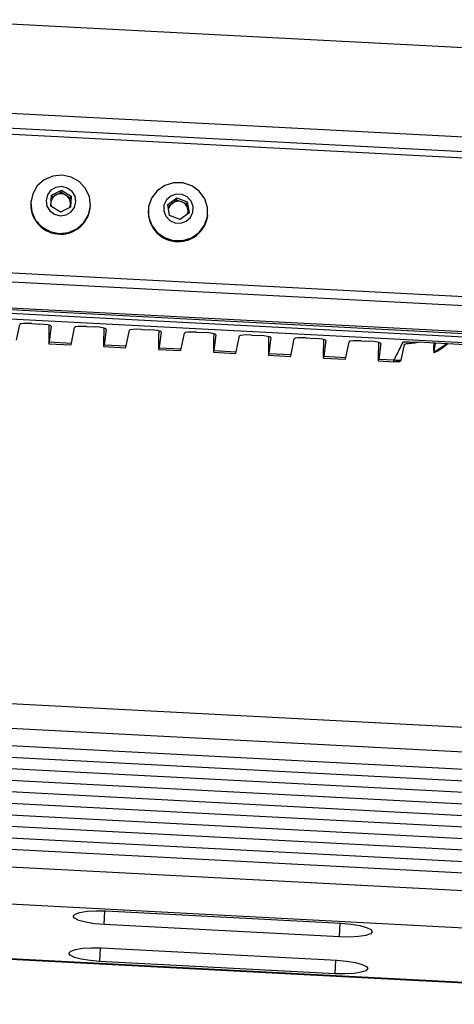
# Model space of a CAD drawing. Header units: millimetres. Extents: x 9 to 583, y 10 to 410.
# Tile 4 of 107: x 106 to 117, y 61 to 86. Entities that reach past the tile are written whole.
import ezdxf

# ---------------------------------------------------------------- set-up
doc = ezdxf.new("R2010")
doc.units = ezdxf.units.MM

msp = doc.modelspace()

# ---------------------------------------------------------------- linework, layer by layer
at = {"color": 7, "linetype": 'Continuous', "lineweight": 25}
for p, q in [((104.1889, 86.1454), (162.1035, 83.1169)), ((161.9669, 80.8422), (104.0524, 83.8707)), ((159.9158, 80.5693), (106.0752, 83.3847)), ((159.9105, 80.4123), (106.0699, 83.2278)), ((107.2143, 81.6778), (107.4708, 81.8056)), ((107.3359, 81.6861), (107.4642, 81.75)), ((107.4642, 81.75), (107.4708, 81.8056)), ((107.4642, 81.75), (107.5855, 81.6731)), ((107.4708, 81.8056), (107.7136, 81.6517)), ((106.6931, 81.5365), (106.6912, 81.5203)), ((107.2005, 81.3963), (107.2143, 81.6778)), ((107.2117, 81.6243), (107.3359, 81.6861)), ((107.5855, 81.6731), (107.7069, 81.5961)), ((107.7136, 81.6517), (107.6998, 81.3701)), ((107.7069, 81.5961), (107.7, 81.4553)), ((107.7069, 81.5961), (107.7136, 81.6517)), ((110.1795, 81.4367), (110.4045, 81.6121)), ((110.2854, 81.4688), (110.3979, 81.5565)), ((110.3979, 81.5565), (110.4045, 81.6121)), ((110.3979, 81.5565), (110.5324, 81.5047)), ((110.4045, 81.6121), (110.6735, 81.5085)), ((110.5324, 81.5047), (110.6669, 81.4529)), ((110.6669, 81.4529), (110.6735, 81.5085)), ((110.6735, 81.5085), (110.7175, 81.2295)), ((107.4432, 81.2424), (107.2005, 81.3963)), ((107.6998, 81.3701), (107.4432, 81.2424)), ((107.7, 81.4553), (107.6957, 81.3681)), ((108.2004, 81.3395), (108.2023, 81.3558)), ((109.6846, 81.3457), (109.6826, 81.3294)), ((110.2235, 81.1578), (110.1795, 81.4367)), ((110.1866, 81.3918), (110.2854, 81.4688)), ((110.6669, 81.4529), (110.6889, 81.3134)), ((110.6889, 81.3134), (110.7038, 81.2188)), ((110.4925, 81.0542), (110.2235, 81.1578)), ((110.7175, 81.2295), (110.4925, 81.0542)), ((111.1919, 81.1487), (111.1938, 81.1649)), ((105.8977, 79.7161), (159.7383, 76.9006)), ((159.7236, 76.6627), (105.883, 79.4782)), ((105.8066, 78.8258), (159.6453, 76.0104)), ((105.7738, 78.5457), (118.8115, 77.864)), ((119.0287, 77.9947), (105.7907, 78.6869)), ((106.3235, 77.9825), (106.4068, 78.3832)), ((106.7128, 78.4059), (106.9156, 78.3953)), ((107.2088, 78.3413), (107.1582, 77.9389)), ((107.7215, 77.9094), (107.8048, 78.3101)), ((108.1107, 78.3328), (108.3136, 78.3222)), ((108.6067, 78.2682), (108.5561, 77.8658)), ((109.1194, 77.8363), (109.2027, 78.237)), ((109.5087, 78.2597), (109.7115, 78.2491)), ((110.0047, 78.1951), (109.954, 77.7927)), ((110.5173, 77.7632), (110.6006, 78.1639)), ((110.9066, 78.1866), (111.1094, 78.176)), ((111.4026, 78.122), (111.352, 77.7196)), ((111.9153, 77.6901), (111.9986, 78.0908)), ((112.3045, 78.1135), (112.5074, 78.1029)), ((112.8005, 78.0489), (112.7499, 77.6465)), ((113.3132, 77.617), (113.3965, 78.0177)), ((113.7025, 78.0404), (113.9053, 78.0298)), ((107.1491, 77.8938), (107.7051, 77.8647)), ((107.1582, 77.9389), (107.7215, 77.9094)), ((108.547, 77.8207), (109.103, 77.7916)), ((108.5561, 77.8658), (109.1194, 77.8363)), ((109.9449, 77.7476), (110.501, 77.7185)), ((109.954, 77.7927), (110.5173, 77.7632)), ((114.1985, 77.9758), (114.1478, 77.5733)), ((114.7112, 77.5439), (114.7945, 77.9446)), ((115.1004, 77.9673), (115.3032, 77.9567)), ((115.5964, 77.9027), (115.5458, 77.5002)), ((116.1924, 77.8725), (116.1093, 77.4774)), ((118.9058, 77.8072), (116.5525, 77.9302)), ((116.9566, 77.693), (116.9873, 77.9075)), ((111.3429, 77.6745), (111.8989, 77.6454)), ((111.352, 77.7196), (111.9153, 77.6901)), ((112.7408, 77.6014), (113.2968, 77.5723)), ((112.7499, 77.6465), (113.3132, 77.617)), ((114.1388, 77.5283), (114.6948, 77.4992)), ((114.1478, 77.5733), (114.7112, 77.5439)), ((115.5458, 77.5002), (115.9369, 77.4798)), ((115.5367, 77.4552), (115.924, 77.4349)), ((115.9249, 77.4376), (116.0941, 77.4392)), ((116.1093, 77.4774), (116.094, 77.448)), ((171.7649, 65.2908), (92.0825, 69.4576)), ((171.7436, 64.6629), (92.0612, 68.8297)), ((171.7221, 64.224), (92.0397, 68.3908)), ((171.7077, 63.9313), (92.0253, 68.0981)), ((171.6934, 63.6387), (92.011, 67.8055)), ((171.679, 63.346), (91.9966, 67.5128)), ((171.6647, 63.0534), (91.9823, 67.2202)), ((171.6503, 62.7607), (91.9679, 66.9276)), ((171.636, 62.4681), (91.9535, 66.6349)), ((171.6216, 62.1755), (91.9392, 66.3423)), ((171.6073, 61.8828), (91.9248, 66.0496)), ((171.5929, 61.5902), (91.9105, 65.757)), ((91.889, 65.318), (171.5714, 61.1512)), ((108.6006, 63.4487), (114.5918, 63.1354)), ((114.5503, 62.789), (108.5591, 63.1023)), ((96.1143, 62.7468), (128.1595, 61.071)), ((108.4879, 62.5079), (114.4791, 62.1946)), ((114.4376, 61.8482), (108.4464, 62.1615))]:
    msp.add_line(p, q, dxfattribs=at)
at = {"color": 8, "linetype": 'Continuous', "lineweight": 25}
for p, q in [((159.7058, 75.9536), (105.8009, 78.7725)), ((105.8067, 78.8281), (159.6457, 76.0127)), ((130.5242, 62.3432), (91.8302, 64.3666)), ((108.5591, 63.1023), (108.5762, 63.4499)), ((114.5503, 62.789), (114.5673, 63.1367)), ((96.0989, 62.7663), (128.1604, 61.0897)), ((108.4464, 62.1615), (108.4635, 62.5091)), ((114.4376, 61.8482), (114.4546, 62.1959))]:
    msp.add_line(p, q, dxfattribs=at)
at = {"color": 7, "linetype": 'Continuous', "lineweight": 25, "flags": 128}
for points in [[(108.2066, 81.4065), (108.1807, 81.6375), (108.083, 81.8498), (107.9232, 82.0226), (107.7168, 82.139), (107.4841, 82.1875), (107.2478, 82.1635), (107.0311, 82.0693), (106.8551, 81.914), (106.7372, 81.713), (106.6888, 81.4858), (106.7147, 81.2548), (106.8124, 81.0425), (106.9722, 80.8697), (107.1786, 80.7533), (107.4114, 80.7048), (107.6476, 80.7288), (107.8644, 80.8231), (108.0403, 80.9783), (108.1582, 81.1793), (108.2066, 81.4065)], [(107.8365, 81.5042), (107.8145, 81.6475), (107.7382, 81.7721), (107.619, 81.8589), (107.4752, 81.8947), (107.3286, 81.8741), (107.2016, 81.8001), (107.1134, 81.6842), (107.0776, 81.5438), (107.0995, 81.4005), (107.1759, 81.2759), (107.295, 81.1891), (107.4389, 81.1533), (107.5854, 81.1739), (107.7125, 81.2479), (107.8006, 81.3638), (107.8365, 81.5042)], [(111.1901, 81.3644), (111.1175, 81.586), (110.9786, 81.7752), (110.7868, 81.9135), (110.5611, 81.9874), (110.3234, 81.9897), (110.097, 81.92), (109.9041, 81.7853), (109.7636, 81.5987), (109.6893, 81.3785), (109.6883, 81.1462), (109.7609, 80.9246), (109.8998, 80.7354), (110.0916, 80.5971), (110.3173, 80.5232), (110.555, 80.5209), (110.7814, 80.5906), (110.9743, 80.7253), (111.1147, 80.9119), (111.1891, 81.1321), (111.1901, 81.3644)], [(110.824, 81.3877), (110.7732, 81.524), (110.673, 81.6313), (110.5387, 81.6932), (110.3906, 81.7003), (110.2513, 81.6515), (110.1421, 81.5542), (110.0795, 81.4233), (110.0731, 81.2786), (110.1238, 81.1422), (110.224, 81.0349), (110.3584, 80.973), (110.5064, 80.966), (110.6457, 81.0148), (110.7549, 81.1121), (110.8175, 81.243), (110.824, 81.3877)], [(108.5591, 63.1023), (108.3102, 63.1239), (108.0877, 63.1603), (107.9133, 63.2079), (107.8042, 63.2622), (107.771, 63.3178), (107.817, 63.3693), (107.9377, 63.4116), (108.1212, 63.4405), (108.3496, 63.4533), (108.6006, 63.4487)], [(114.5918, 63.1354), (114.8407, 63.1139), (115.0632, 63.0775), (115.2375, 63.0298), (115.3466, 62.9755), (115.3798, 62.9199), (115.3338, 62.8685), (115.2132, 62.8262), (115.0296, 62.7973), (114.8012, 62.7844), (114.5503, 62.789)], [(108.4464, 62.1615), (108.1975, 62.183), (107.975, 62.2194), (107.8006, 62.2671), (107.6915, 62.3214), (107.6584, 62.377), (107.7044, 62.4284), (107.825, 62.4707), (108.0085, 62.4997), (108.237, 62.5125), (108.4879, 62.5079)], [(114.4791, 62.1946), (114.728, 62.173), (114.9505, 62.1366), (115.1249, 62.089), (115.234, 62.0347), (115.2671, 61.9791), (115.2211, 61.9276), (115.1005, 61.8854), (114.917, 61.8564), (114.6885, 61.8436), (114.4376, 61.8482)]]:
    msp.add_lwpolyline(points, dxfattribs=at)
at = {"color": 7, "linetype": 'Continuous', "lineweight": 25}
for centre, radius, start, end in [((107.4473, 81.4429), 0.7601, 174.15458, 352.18603), ((107.4432, 81.4681), 0.243, 116.19244, 166.62312), ((107.4491, 81.4576), 0.255, 57.65901, 116.35413), ((107.4561, 81.4661), 0.2442, 357.48589, 57.97672), ((110.4407, 81.2679), 0.254, 68.83322, 127.69791), ((110.4449, 81.2734), 0.2473, 9.30835, 69.27392), ((107.4411, 81.4701), 0.2407, 187.60783, 200.21165), ((107.4613, 81.4671), 0.239, 332.57131, 357.17528), ((110.4387, 81.2516), 0.7601, 174.1213, 352.21932), ((110.4334, 81.2779), 0.2416, 127.78145, 168.27594), ((110.4532, 81.2762), 0.2386, 341.29515, 8.97686), ((116.0513, 79.4864), 2.0099, 266.73642, 271.65314)]:
    msp.add_arc(centre, radius, start, end, dxfattribs=at)
at = {"color": 8, "linetype": 'Continuous', "lineweight": 25}
msp.add_arc((116.0599, 79.4567), 1.9785, 296.95077, 307.76773, dxfattribs=at)
at = {"color": 7, "linetype": 'Continuous', "lineweight": 25}
for centre, major_axis, ratio, start_param, end_param in [((106.7064, 78.3674), (0.2996, -0.0151), 0.1294167, 1.5558596, 3.1214199), ((106.9092, 78.3568), (0.2996, -0.0151), 0.1294167, 6.2734845, 7.8390449), ((107.4276, 83.3379), (0.2785, 5.4441), 0.0096401, 2.7218028, 3.2708802), ((108.1043, 78.2943), (0.2996, -0.0151), 0.1294167, 1.5558596, 3.1214199), ((108.3071, 78.2837), (0.2996, -0.0151), 0.1294167, 6.2734845, 7.8390449), ((108.8255, 83.2647), (0.2785, 5.4441), 0.0096401, 2.7218028, 3.2708802), ((109.5022, 78.2212), (0.2996, -0.0151), 0.1294167, 1.5558596, 3.1214199), ((109.7051, 78.2106), (0.2996, -0.0151), 0.1294167, 6.2734845, 7.8390449), ((110.2235, 83.1916), (0.2785, 5.4441), 0.0096401, 2.7218028, 3.2708802), ((110.9002, 78.1481), (0.2996, -0.0151), 0.1294167, 1.5558596, 3.1214199), ((111.103, 78.1375), (0.2996, -0.0151), 0.1294167, 6.2734845, 7.8390449), ((111.6214, 83.1185), (0.2785, 5.4441), 0.0096401, 2.7218028, 3.2708802), ((112.2981, 78.075), (0.2996, -0.0151), 0.1294167, 1.5558596, 3.1214199), ((112.5009, 78.0644), (0.2996, -0.0151), 0.1294167, 6.2734845, 7.8390449), ((113.0194, 83.0454), (0.2785, 5.4441), 0.0096401, 2.7218028, 3.2708802), ((113.696, 78.0019), (0.2996, -0.0151), 0.1294167, 1.5558596, 3.1214199), ((113.8989, 77.9912), (0.2996, -0.0151), 0.1294167, 6.2734845, 7.8390449), ((114.4173, 82.9723), (0.2785, 5.4441), 0.0096401, 2.7218028, 3.2708802), ((107.9959, 83.3081), (0.2908, 5.4434), 0.0198664, 3.141615, 3.2709134), ((109.3938, 83.235), (0.2908, 5.4434), 0.0198664, 3.141615, 3.2709134), ((110.7918, 83.1619), (0.2908, 5.4434), 0.0198664, 3.141615, 3.2709134), ((115.094, 77.9288), (0.2996, -0.0151), 0.1294167, 1.5558596, 3.1214199), ((115.2968, 77.9181), (0.2996, -0.0151), 0.1294167, 6.2734845, 7.8390449), ((115.8152, 82.8992), (0.2785, 5.4441), 0.0096401, 2.7218028, 3.2708802), ((119.244, 75.0209), (1.5066, 5.7933), 0.6605133, 1.2201189, 1.3093173), ((112.1897, 83.0888), (0.2908, 5.4434), 0.0198664, 3.141615, 3.2709134), ((113.5876, 83.0157), (0.2908, 5.4434), 0.0198664, 3.141615, 3.2709134), ((114.9856, 82.9426), (0.2908, 5.4434), 0.0198664, 3.141615, 3.2709134)]:
    msp.add_ellipse(centre, major_axis=major_axis, ratio=ratio, start_param=start_param, end_param=end_param, dxfattribs=at)
for points, knots in [([(116.1678, 77.9456), (116.1691, 77.9456), (116.2704, 77.9421), (116.3985, 77.9379), (116.5259, 77.9316), (116.5525, 77.9302)], [0, 0, 0, 0, 0.0103616, 0.7928918, 1, 1, 1, 1]), ([(116.1924, 77.8725), (116.1966, 77.8767), (116.2051, 77.885), (116.2592, 77.8957), (116.3368, 77.9056), (116.4219, 77.915), (116.4773, 77.9215), (116.4998, 77.9242)], [0, 0, 0, 0, 0.2153969, 0.4308436, 0.6448312, 0.8556098, 1, 1, 1, 1]), ([(116.9446, 77.9097), (116.9443, 77.8983), (116.9414, 77.7803), (116.9431, 77.686), (116.9483, 77.642), (116.9547, 77.681), (116.9566, 77.693)], [0, 0, 0, 0, 0.0421635, 0.4341983, 0.8262168, 1, 1, 1, 1]), ([(116.9527, 77.6641), (116.9676, 77.671), (117.057, 77.7124), (117.1724, 77.7889), (117.2646, 77.8666), (117.2941, 77.8915)], [0, 0, 0, 0, 0.1200115, 0.7184526, 1, 1, 1, 1])]:
    msp.add_open_spline(points, degree=3, knots=knots, dxfattribs=at)
at = {"color": 8, "linetype": 'Continuous', "lineweight": 25}
msp.add_open_spline([(115.9247, 77.45), (115.9242, 77.4464), (115.9232, 77.4408), (115.9332, 77.4693), (115.9369, 77.4798)], degree=3, knots=[0, 0, 0, 0, 0.6323507, 1, 1, 1, 1], dxfattribs=at)

doc.saveas('drawing.dxf')
